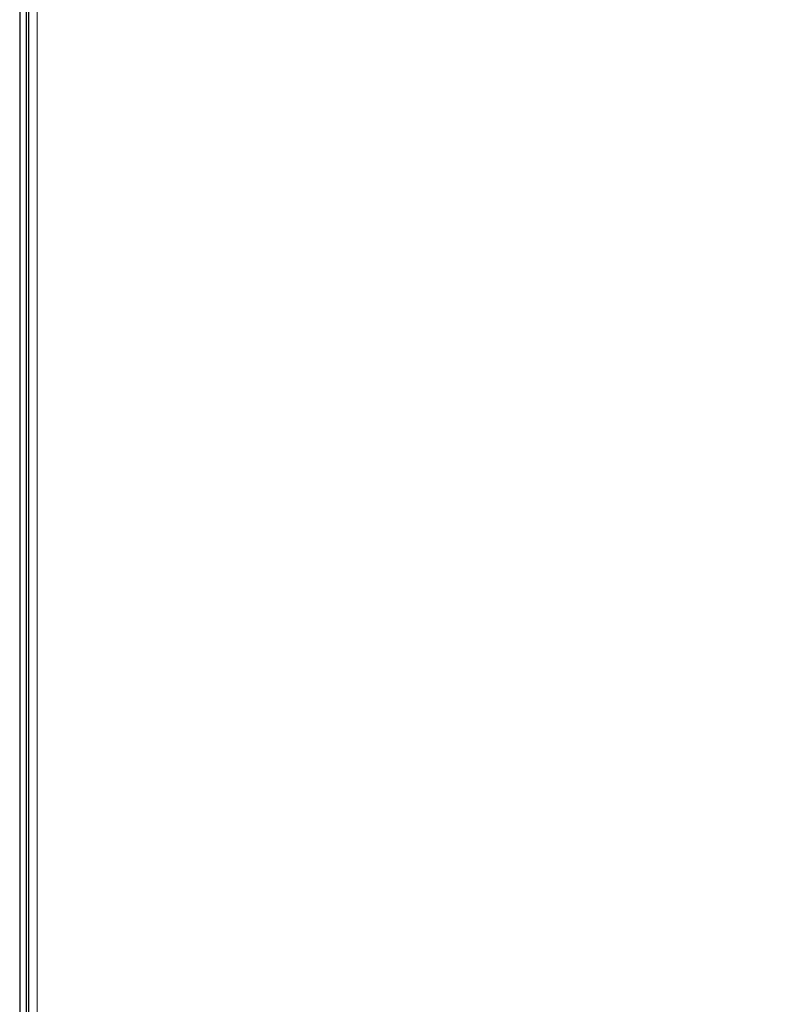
# Model space of a CAD drawing. Header units: millimetres. Extents: x 0 to 4205, y 0 to 2970.
# Tile 63 of 85: x 1950 to 2038, y 2327 to 2441. Entities that reach past the tile are written whole.
import ezdxf

# ---------------------------------------------------------------- set-up
doc = ezdxf.new("R2010")
doc.units = ezdxf.units.MM
doc.header["$LTSCALE"] = 5
doc.styles.add('SLDTEXTSTYLE0', font='TXT', dxfattribs={"width": 0.605})
doc.dimstyles.new('SLDDIMSTYLE0', dxfattribs={"dimtxt": 12.841593, "dimasz": 16.5, "dimexe": 0, "dimexo": 0.0625, "dimgap": 3.210398, "dimtad": 1, "dimdec": 0, "dimrnd": 1e-09, "dimzin": 12, "dimdsep": 46, "dimtxsty": 'SLDTEXTSTYLE0', "dimsah": 1, "dimcen": 0.09, "dimadec": 0, "dimazin": 3, "dimtfac": 1, "dimtdec": 1, "dimtofl": 0, "dimtmove": 0, "dimatfit": 3, "dimfxl": 1, "dimfrac": 2, "dimtolj": 1, "dimtzin": 12, "dimarcsym": 0})

# ---------------------------------------------------------------- blocks, each defined once
blk = doc.blocks.new('_D_7')
at = {"color": 7, "linetype": 'Continuous', "lineweight": 0}
for p, q in [((2163.82, 2742.16), (2159.41, 2742.16)), ((2159.41, 2742.16), (2159.41, 2722.44)), ((2198.12, 2742.16), (2202.53, 2742.16)), ((2202.53, 2742.16), (2202.53, 2722.44)), ((1950.03, 2550.64), (1950.03, 2724.5)), ((2399.56, 1699.78), (2399.56, 2724.5)), ((2159.41, 2722.44), (2163.82, 2722.44)), ((2202.53, 2722.44), (2198.12, 2722.44)), ((1950.03, 2719.5), (2399.56, 2719.5))]:
    blk.add_line(p, q, dxfattribs=at)
at = {"color": 7, "linetype": 'Continuous', "lineweight": 18}
for points in [[(1950.03, 2719.5), (1966.53, 2717), (1966.53, 2722)], [(2399.56, 2719.5), (2383.06, 2722), (2383.06, 2717)]]:
    blk.add_solid(points, dxfattribs=at)
at = {"color": 7, "linetype": 'Continuous', "lineweight": 18, "char_height": 13.229, "attachment_point": 1, "style": 'SLDTEXTSTYLE0'}
for s, insert in [('450', (2166.27, 2762.15)), ('17,7', (2163.82, 2739.49))]:
    blk.add_mtext(s, dxfattribs=dict(at, insert=insert))

msp = doc.modelspace()

# ---------------------------------------------------------------- linework, layer by layer
at = {"color": 7, "linetype": 'Continuous', "lineweight": 25}
for p, q in [((1950.03, 2533.64), (1950.03, 1928.21)), ((1950.79, 2533.64), (1950.79, 1928.21)), ((1951.09, 1920.19), (1951.09, 2534.33))]:
    msp.add_line(p, q, dxfattribs=at)
at = {"color": 8, "linetype": 'Continuous', "lineweight": 18}
msp.add_line((1952.05, 2534.33), (1952.05, 1920.19), dxfattribs=at)

# ---------------------------------------------------------------- dimensions: what is measured, and where the dimension line sits
at = {"color": 7, "linetype": 'Continuous', "lineweight": 18}
dim = msp.add_linear_dim(base=(2399.56, 2719.5), p1=(1950.03, 2550.64), p2=(2399.56, 1699.78), dimstyle='SLDDIMSTYLE0', dxfattribs=at)
dim.commit()
dim.dimension.update_dxf_attribs({"geometry": '_D_7', "text_midpoint": (2180.97, 2719.5), "dimtype": 160})

doc.saveas('drawing.dxf')
